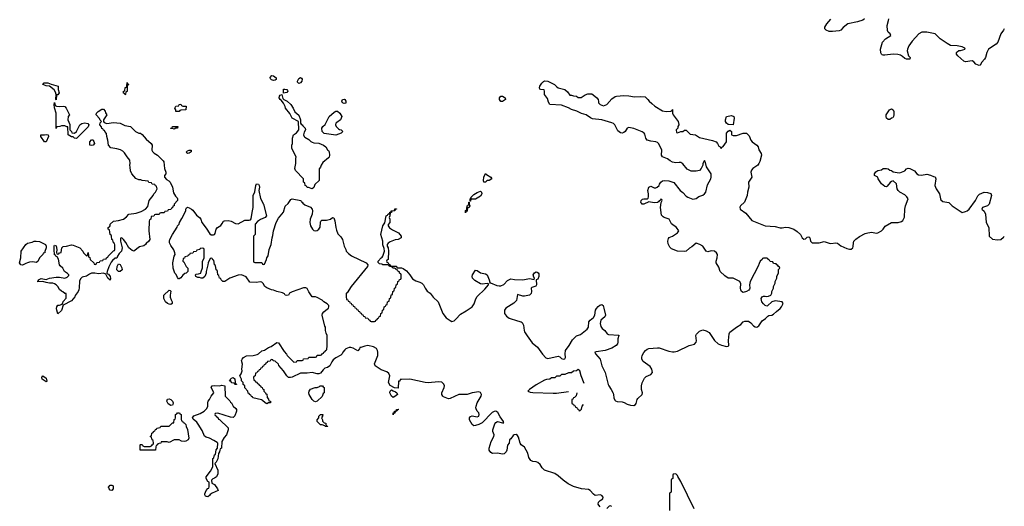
# Model space of a CAD drawing. Header units: inches. Extents: x 2604706 to 2755870, y 449242 to 584050.
# Tile 30 of 59: x 2708315 to 2720010, y 533662 to 539438. Entities that reach past the tile are written whole.
import ezdxf

# ---------------------------------------------------------------- set-up
doc = ezdxf.new("R2010")
doc.units = ezdxf.units.IN
doc.header["$MEASUREMENT"] = 0
for name, color, linetype in [('C7503', 7, 'Continuous'), ('C7513', 7, 'Continuous'), ('C7523', 7, 'Continuous')]:
    doc.layers.add(name, color=color, linetype=linetype)

msp = doc.modelspace()

# ---------------------------------------------------------------- linework, layer by layer
at = {"layer": 'C7503', "color": 6}
for points in [[(2708750, 538486), (2708746, 538490), (2708748, 538552), (2708740, 538580), (2708726, 538606), (2708670, 538649), (2708630, 538654), (2708589, 538670), (2708608, 538690), (2708650, 538690), (2708690, 538674), (2708772, 538650), (2708773, 538610), (2708783, 538570), (2708770, 538548), (2708754, 538546)], [(2709570, 538546), (2709562, 538562), (2709550, 538566), (2709549, 538590), (2709566, 538594), (2709570, 538634), (2709582, 538638), (2709587, 538653), (2709590, 538694), (2709598, 538678), (2709611, 538670), (2709598, 538662), (2709593, 538647), (2709591, 538589), (2709590, 538586), (2709578, 538582), (2709574, 538550)], [(2708790, 538406), (2708834, 538410), (2708850, 538406), (2708866, 538390), (2708905, 538310), (2708891, 538290), (2708887, 538250), (2708910, 538194), (2708912, 538130), (2708932, 538110), (2708934, 538094), (2708967, 538093), (2708989, 538111), (2709029, 538190), (2709054, 538206), (2709090, 538215), (2709125, 538205), (2709138, 538190), (2709130, 538168), (2708990, 538029), (2708968, 538030), (2708949, 538049), (2708930, 538049), (2708890, 538070), (2708886, 538166), (2708874, 538166), (2708850, 538178), (2708810, 538178), (2708791, 538169), (2708754, 538166), (2708754, 538154), (2708747, 538147), (2708749, 538329), (2708729, 538391), (2708726, 538430), (2708730, 538454), (2708738, 538418), (2708752, 538412)], [(2708630, 537989), (2708609, 537989), (2708568, 538050), (2708568, 538070), (2708609, 538071), (2708630, 538076), (2708652, 538070), (2708658, 538050)], [(2709170, 537946), (2709149, 537950), (2709149, 537990), (2709170, 538014), (2709190, 538012), (2709205, 537970), (2709190, 537949)], [(2708510, 536555), (2708470, 536563), (2708430, 536559), (2708410, 536550), (2708390, 536546), (2708350, 536525), (2708330, 536529), (2708315, 536550), (2708329, 536611), (2708334, 536690), (2708390, 536770), (2708410, 536786), (2708462, 536798), (2708489, 536811), (2708510, 536811), (2708550, 536806), (2708622, 536770), (2708631, 536750), (2708631, 536730), (2708613, 536687), (2708612, 536670), (2708594, 536666), (2708592, 536650), (2708552, 536610), (2708530, 536568)], [(2709510, 536450), (2709489, 536450), (2709469, 536470), (2709473, 536507), (2709490, 536542), (2709510, 536532), (2709530, 536494), (2709531, 536470)], [(2708630, 535138), (2708582, 535170), (2708578, 535190), (2708586, 535210), (2708591, 535211), (2708630, 535182), (2708638, 535150)], [(2709410, 533849), (2709390, 533854), (2709377, 533870), (2709369, 533890), (2709390, 533911), (2709411, 533911), (2709424, 533904), (2709426, 533870)]]:
    msp.add_lwpolyline(points, close=True, dxfattribs=at)
for points in [[(2710000, 537146), (2709990, 537146), (2709978, 537142), (2709970, 537126), (2709930, 537126), (2709918, 537122), (2709910, 537106), (2709878, 537102), (2709874, 537070), (2709858, 537062), (2709853, 537047), (2709851, 536930), (2709863, 536830), (2709851, 536810), (2709817, 536783), (2709810, 536769), (2709790, 536755), (2709739, 536741), (2709670, 536689), (2709650, 536699), (2709610, 536730), (2709575, 536795), (2709550, 536829), (2709530, 536848), (2709514, 536846), (2709511, 536809), (2709531, 536730), (2709525, 536690), (2709496, 536664), (2709476, 536630), (2709470, 536609), (2709450, 536609), (2709419, 536581), (2709402, 536558), (2709375, 536505), (2709354, 536450), (2709351, 536430), (2709360, 536420), (2709370, 536416), (2709390, 536390), (2709394, 536366), (2709390, 536346), (2709361, 536370), (2709339, 536419), (2709310, 536429), (2709250, 536421), (2709209, 536429), (2709170, 536429), (2709143, 536417), (2709110, 536394), (2709059, 536381), (2709037, 536363), (2709025, 536335), (2709023, 536257), (2709019, 536230), (2709011, 536210), (2708976, 536164), (2708970, 536149), (2708930, 536102), (2708831, 536049), (2708810, 535988), (2708770, 535948), (2708756, 535990), (2708753, 536010), (2708757, 536030), (2708770, 536051), (2708790, 536051), (2708818, 536062), (2708828, 536072), (2708830, 536094), (2708867, 536133), (2708866, 536186), (2708850, 536188), (2708829, 536209), (2708810, 536215), (2708790, 536235), (2708770, 536270), (2708750, 536290), (2708730, 536301), (2708710, 536309), (2708670, 536309), (2708630, 536317), (2708590, 536329), (2708530, 536326), (2708529, 536330), (2708538, 536342), (2708538, 536350), (2708570, 536366), (2708630, 536356), (2708670, 536371), (2708750, 536383), (2708790, 536383), (2708850, 536371), (2708878, 536382), (2708898, 536402), (2708898, 536410), (2708885, 536425), (2708849, 536450), (2708829, 536489), (2708797, 536517), (2708789, 536530), (2708775, 536595), (2708762, 536622), (2708750, 536626), (2708742, 536642), (2708730, 536646), (2708726, 536710), (2708726, 536750), (2708730, 536762), (2708750, 536752), (2708756, 536710), (2708753, 536673), (2708758, 536658), (2708770, 536654), (2708782, 536658), (2708788, 536672), (2708806, 536674), (2708817, 536730), (2708833, 536747), (2708870, 536751), (2708930, 536764), (2708950, 536761), (2709030, 536730), (2709066, 536690), (2709072, 536670), (2709110, 536634), (2709122, 536638), (2709130, 536674), (2709133, 536633), (2709138, 536618), (2709150, 536614), (2709154, 536590), (2709194, 536550), (2709198, 536538), (2709210, 536534), (2709222, 536538), (2709230, 536554), (2709262, 536558), (2709270, 536574), (2709302, 536578), (2709310, 536594), (2709342, 536598), (2709346, 536610), (2709362, 536618), (2709366, 536630), (2709430, 536694), (2709442, 536698), (2709446, 536710), (2709447, 536767), (2709442, 536782), (2709428, 536790), (2709422, 536822), (2709408, 536830), (2709406, 536870), (2709402, 536882), (2709388, 536888), (2709382, 536942), (2709368, 536950), (2709368, 536970), (2709382, 536978), (2709388, 536992), (2709389, 537010), (2709430, 537046), (2709490, 537053), (2709548, 537072), (2709582, 537098), (2709610, 537130), (2709698, 537142), (2709757, 537163), (2709810, 537191), (2709838, 537222), (2709854, 537290), (2709899, 537350), (2709909, 537371), (2709929, 537390), (2709948, 537430), (2709942, 537462), (2709928, 537468), (2709922, 537482), (2709890, 537486), (2709882, 537502), (2709850, 537506), (2709842, 537522), (2709770, 537528), (2709756, 537536), (2709730, 537538), (2709694, 537554), (2709649, 537610), (2709630, 537646), (2709629, 537689), (2709624, 537710), (2709629, 537731), (2709625, 537770), (2709590, 537809), (2709559, 537859), (2709539, 537879), (2709514, 537894), (2709470, 537907), (2709398, 537918), (2709370, 537948), (2709362, 538010), (2709349, 538050), (2709348, 538088), (2709326, 538110), (2709322, 538122), (2709310, 538126), (2709302, 538142), (2709290, 538146), (2709287, 538167), (2709268, 538190), (2709270, 538214), (2709286, 538230), (2709270, 538246), (2709264, 538264), (2709222, 538310), (2709228, 538330), (2709249, 538350), (2709290, 538376), (2709310, 538378), (2709330, 538352), (2709334, 538334), (2709351, 538310), (2709311, 538250), (2709311, 538230), (2709318, 538218), (2709350, 538205), (2709430, 538216), (2709510, 538211), (2709564, 538184), (2709630, 538171), (2709690, 538110), (2709730, 538091), (2709750, 538090), (2709770, 538075), (2709819, 538019), (2709877, 537970), (2709887, 537950), (2709884, 537890), (2709893, 537873), (2709913, 537853), (2709951, 537830), (2710000, 537782)], [(2710000, 534426), (2709994, 534426), (2709992, 534410), (2709972, 534408), (2709958, 534402), (2709954, 534390), (2709938, 534382), (2709933, 534367), (2709930, 534329), (2709748, 534328), (2709748, 534390), (2709750, 534394), (2709770, 534394), (2709778, 534378), (2709793, 534373), (2709867, 534373), (2709882, 534378), (2709888, 534392), (2709902, 534398), (2709906, 534410), (2709902, 534442), (2709889, 534449), (2709882, 534482), (2709866, 534490), (2709882, 534498), (2709886, 534530), (2709902, 534538), (2709906, 534550), (2709922, 534558), (2709930, 534574), (2709942, 534578), (2709946, 534590), (2709982, 534598), (2709990, 534612), (2710000, 534612)]]:
    msp.add_lwpolyline(points, dxfattribs=at)
at = {"layer": 'C7513', "color": 6}
for points in [[(2718351, 539449), (2718330, 539434), (2718268, 539412), (2718150, 539389), (2718096, 539344), (2718070, 539316), (2718050, 539305), (2717970, 539297), (2717930, 539299), (2717894, 539314), (2717878, 539330), (2717879, 539350), (2717901, 539390), (2717950, 539443)], [(2720000, 539314), (2719971, 539269), (2719935, 539170), (2719912, 539148), (2719822, 539090), (2719802, 539050), (2719786, 538990), (2719775, 538970), (2719745, 538935), (2719723, 538897), (2719710, 538893), (2719674, 538910), (2719650, 538939), (2719630, 538949), (2719550, 538938), (2719530, 538947), (2719460, 539010), (2719444, 539030), (2719444, 539050), (2719450, 539058), (2719470, 539071), (2719490, 539071), (2719546, 539090), (2719542, 539102), (2719510, 539115), (2719452, 539128), (2719370, 539133), (2719330, 539155), (2719250, 539212), (2719190, 539270), (2719089, 539289), (2719030, 539290), (2718997, 539270), (2718916, 539184), (2718877, 539130), (2718861, 539090), (2718858, 539070), (2718871, 539010), (2718891, 538990), (2718890, 538970), (2718848, 538970), (2718830, 538977), (2718802, 539002), (2718778, 539018), (2718746, 539026), (2718690, 539030), (2718590, 539016), (2718570, 539016), (2718561, 539021), (2718550, 539030), (2718544, 539044), (2718541, 539090), (2718562, 539170), (2718599, 539210), (2718662, 539250), (2718654, 539270), (2718631, 539291), (2718622, 539310), (2718620, 539370), (2718636, 539430), (2718638, 539450)], [(2715210, 533657), (2715194, 533674), (2715187, 533687), (2715189, 533710), (2715209, 533730), (2715242, 533750), (2715246, 533770), (2715230, 533790), (2715210, 533797), (2715150, 533790), (2715130, 533805), (2715090, 533850), (2715070, 533861), (2714990, 533870), (2714895, 533895), (2714830, 533930), (2714770, 533972), (2714710, 534025), (2714670, 534050), (2714550, 534090), (2714520, 534120), (2714498, 534158), (2714470, 534182), (2714450, 534190), (2714410, 534195), (2714386, 534206), (2714362, 534242), (2714351, 534291), (2714333, 534330), (2714310, 534362), (2714270, 534390), (2714259, 534410), (2714242, 534482), (2714230, 534501), (2714213, 534513), (2714190, 534512), (2714177, 534503), (2714150, 534462), (2714132, 534450), (2714131, 534410), (2714111, 534389), (2714103, 534330), (2714094, 534310), (2714070, 534283), (2714050, 534279), (2713990, 534293), (2713930, 534290), (2713910, 534301), (2713892, 534330), (2713891, 534350), (2713916, 534430), (2713948, 534490), (2713950, 534510), (2713937, 534550), (2713936, 534570), (2713959, 534641), (2713970, 534658), (2713990, 534667), (2714049, 534651), (2714066, 534654), (2714061, 534661), (2714063, 534670), (2714024, 534724), (2713995, 534775), (2713970, 534790), (2713950, 534787), (2713926, 534774), (2713810, 534654), (2713768, 534632), (2713730, 534620), (2713710, 534618), (2713691, 534631), (2713658, 534690), (2713658, 534710), (2713670, 534728), (2713690, 534734), (2713750, 534723), (2713769, 534731), (2713773, 534750), (2713767, 534770), (2713750, 534790), (2713739, 534819), (2713735, 534830), (2713736, 534850), (2713750, 534890), (2713796, 534970), (2713802, 534990), (2713790, 535014), (2713770, 535022), (2713690, 535008), (2713631, 534989), (2713530, 534987), (2713430, 534940), (2713410, 534937), (2713350, 534961), (2713340, 534970), (2713330, 534990), (2713331, 535010), (2713358, 535070), (2713360, 535090), (2713352, 535112), (2713330, 535136), (2713290, 535140), (2713167, 535127), (2713130, 535130), (2712950, 535169), (2712852, 535168), (2712834, 535166), (2712831, 535149), (2712813, 535147), (2712810, 535066), (2712768, 535068), (2712715, 535095), (2712696, 535130), (2712710, 535210), (2712698, 535238), (2712676, 535256), (2712610, 535280), (2712536, 535330), (2712530, 535352), (2712568, 535450), (2712570, 535490), (2712567, 535510), (2712554, 535534), (2712516, 535556), (2712451, 535569), (2712416, 535564), (2712366, 535546), (2712354, 535546), (2712352, 535530), (2712330, 535509), (2712277, 535537), (2712250, 535545), (2712230, 535545), (2712190, 535530), (2712179, 535521), (2712154, 535490), (2712146, 535470), (2712130, 535454), (2712070, 535425), (2712038, 535402), (2712022, 535378), (2712001, 535330), (2711971, 535310), (2711940, 535300), (2711919, 535281), (2711890, 535242), (2711870, 535235), (2711850, 535235), (2711790, 535249), (2711730, 535241), (2711650, 535244), (2711550, 535194), (2711530, 535189), (2711510, 535189), (2711489, 535209), (2711449, 535270), (2711395, 535335), (2711388, 535348), (2711350, 535386), (2711327, 535387), (2711322, 535402), (2711310, 535406), (2711298, 535402), (2711290, 535386), (2711258, 535382), (2711253, 535367), (2711238, 535362), (2711233, 535347), (2711218, 535342), (2711213, 535327), (2711198, 535322), (2711193, 535307), (2711178, 535302), (2711173, 535287), (2711158, 535282), (2711153, 535267), (2711138, 535262), (2711133, 535247), (2711118, 535242), (2711114, 535210), (2711098, 535202), (2711094, 535190), (2711098, 535158), (2711113, 535153), (2711118, 535138), (2711130, 535134), (2711138, 535118), (2711154, 535110), (2711158, 535098), (2711174, 535090), (2711178, 535078), (2711194, 535070), (2711198, 535058), (2711214, 535050), (2711214, 535030), (2711234, 535010), (2711238, 534998), (2711252, 534992), (2711253, 534953), (2711270, 534934), (2711274, 534914), (2711294, 534910), (2711294, 534890), (2711272, 534888), (2711250, 534878), (2711230, 534889), (2711199, 534919), (2711186, 534926), (2711086, 534950), (2711082, 534962), (2711070, 534966), (2711062, 534982), (2711046, 534990), (2711042, 535002), (2711030, 535006), (2711026, 535030), (2710989, 535069), (2710988, 535090), (2710969, 535109), (2710968, 535130), (2710949, 535150), (2710948, 535170), (2710929, 535209), (2710945, 535235), (2710957, 535270), (2710954, 535290), (2710961, 535350), (2710949, 535391), (2710958, 535410), (2710975, 535430), (2711010, 535447), (2711090, 535450), (2711136, 535464), (2711150, 535470), (2711190, 535506), (2711223, 535517), (2711270, 535546), (2711301, 535559), (2711370, 535606), (2711390, 535602), (2711458, 535498), (2711486, 535466), (2711492, 535450), (2711570, 535374), (2711602, 535378), (2711610, 535394), (2711670, 535394), (2711682, 535398), (2711687, 535413), (2711742, 535418), (2711750, 535434), (2711830, 535434), (2711842, 535438), (2711850, 535454), (2711890, 535454), (2711902, 535458), (2711907, 535473), (2711922, 535478), (2711927, 535493), (2711942, 535498), (2711947, 535513), (2711962, 535518), (2711968, 535570), (2711968, 535690), (2711956, 535716), (2711949, 535750), (2711948, 535788), (2711941, 535801), (2711909, 535930), (2711913, 535950), (2711929, 535970), (2711950, 535991), (2711985, 536015), (2711989, 536030), (2711986, 536046), (2711967, 536067), (2711929, 536090), (2711910, 536109), (2711850, 536142), (2711830, 536148), (2711790, 536149), (2711750, 536209), (2711730, 536249), (2711715, 536255), (2711685, 536255), (2711551, 536209), (2711522, 536190), (2711510, 536170), (2711490, 536165), (2711470, 536170), (2711462, 536182), (2711435, 536195), (2711368, 536210), (2711330, 536229), (2711306, 536230), (2711250, 536255), (2711229, 536270), (2711207, 536307), (2711190, 536322), (2711170, 536325), (2711130, 536319), (2711050, 536321), (2711007, 536387), (2710950, 536410), (2710910, 536407), (2710811, 536369), (2710750, 536329), (2710730, 536329), (2710708, 536350), (2710706, 536366), (2710688, 536370), (2710682, 536402), (2710668, 536408), (2710666, 536450), (2710662, 536462), (2710648, 536468), (2710642, 536522), (2710628, 536528), (2710622, 536582), (2710610, 536586), (2710602, 536602), (2710590, 536606), (2710578, 536602), (2710552, 536550), (2710551, 536530), (2710531, 536450), (2710531, 536430), (2710516, 536390), (2710490, 536369), (2710470, 536369), (2710450, 536379), (2710430, 536379), (2710409, 536390), (2710402, 536410), (2710410, 536418), (2710440, 536420), (2710466, 536430), (2710469, 536451), (2710487, 536493), (2710488, 536568), (2710507, 536613), (2710508, 536630), (2710506, 536710), (2710502, 536722), (2710490, 536726), (2710458, 536722), (2710454, 536710), (2710418, 536702), (2710412, 536688), (2710378, 536682), (2710370, 536666), (2710338, 536662), (2710332, 536648), (2710318, 536642), (2710314, 536630), (2710278, 536622), (2710272, 536608), (2710258, 536602), (2710254, 536570), (2710265, 536565), (2710291, 536510), (2710311, 536490), (2710311, 536450), (2710291, 536430), (2710276, 536424), (2710255, 536405), (2710230, 536374), (2710210, 536361), (2710203, 536363), (2710190, 536378), (2710175, 536415), (2710159, 536430), (2710139, 536490), (2710136, 536550), (2710150, 536630), (2710161, 536650), (2710159, 536670), (2710147, 536707), (2710110, 536758), (2710094, 536790), (2710094, 536810), (2710099, 536830), (2710129, 536890), (2710185, 536975), (2710189, 536991), (2710209, 537010), (2710215, 537030), (2710243, 537077), (2710288, 537170), (2710289, 537190), (2710296, 537204), (2710309, 537211), (2710330, 537205), (2710356, 537190), (2710370, 537176), (2710417, 537117), (2710451, 537090), (2710466, 537070), (2710479, 537030), (2710530, 536965), (2710575, 536895), (2710590, 536886), (2710616, 536884), (2710630, 536890), (2710638, 536902), (2710650, 536951), (2710665, 536970), (2710703, 536997), (2710722, 537018), (2710735, 537045), (2710746, 537050), (2710790, 537054), (2710827, 537047), (2710878, 537018), (2710910, 537013), (2710990, 537059), (2711041, 537059), (2711056, 537064), (2711066, 537074), (2711076, 537150), (2711089, 537210), (2711090, 537350), (2711107, 537393), (2711121, 537470), (2711129, 537490), (2711150, 537486), (2711161, 537470), (2711165, 537450), (2711155, 537410), (2711175, 537315), (2711210, 537250), (2711247, 537110), (2711231, 537090), (2711175, 537065), (2711138, 537042), (2711112, 537010), (2711112, 536890), (2711094, 536870), (2711094, 536570), (2711098, 536558), (2711110, 536554), (2711190, 536554), (2711198, 536538), (2711210, 536534), (2711222, 536538), (2711248, 536590), (2711249, 536610), (2711265, 536635), (2711279, 536710), (2711301, 536770), (2711313, 536850), (2711324, 536876), (2711330, 536932), (2711361, 537030), (2711390, 537081), (2711447, 537153), (2711470, 537225), (2711504, 537256), (2711537, 537303), (2711550, 537311), (2711654, 537290), (2711658, 537278), (2711670, 537274), (2711680, 537260), (2711702, 537242), (2711770, 537211), (2711790, 537191), (2711793, 537170), (2711790, 537130), (2711767, 537070), (2711763, 537030), (2711771, 536990), (2711793, 536953), (2711810, 536937), (2711830, 536931), (2711850, 536937), (2711868, 536952), (2711883, 536977), (2711890, 537034), (2711894, 537046), (2711903, 537057), (2711960, 537060), (2712008, 537072), (2712030, 537091), (2712046, 537086), (2712059, 537050), (2712070, 536970), (2712079, 536939), (2712096, 536896), (2712130, 536861), (2712151, 536830), (2712171, 536750), (2712191, 536710), (2712192, 536690), (2712221, 536661), (2712256, 536636), (2712431, 536550), (2712450, 536530), (2712447, 536510), (2712251, 536270), (2712205, 536195), (2712194, 536190), (2712193, 536153), (2712198, 536118), (2712213, 536113), (2712218, 536098), (2712233, 536093), (2712238, 536078), (2712253, 536073), (2712258, 536058), (2712273, 536053), (2712278, 536038), (2712293, 536033), (2712298, 536018), (2712313, 536013), (2712318, 535998), (2712333, 535993), (2712338, 535978), (2712353, 535973), (2712358, 535958), (2712373, 535953), (2712378, 535938), (2712393, 535933), (2712398, 535918), (2712413, 535913), (2712418, 535898), (2712450, 535894), (2712458, 535878), (2712473, 535873), (2712478, 535858), (2712490, 535854), (2712530, 535854), (2712542, 535858), (2712547, 535873), (2712562, 535878), (2712567, 535893), (2712582, 535898), (2712587, 535913), (2712602, 535918), (2712606, 535950), (2712622, 535958), (2712626, 535990), (2712642, 535998), (2712646, 536030), (2712662, 536038), (2712667, 536053), (2712682, 536058), (2712686, 536090), (2712702, 536098), (2712706, 536130), (2712722, 536138), (2712727, 536173), (2712742, 536178), (2712746, 536210), (2712762, 536218), (2712766, 536250), (2712782, 536258), (2712786, 536290), (2712802, 536298), (2712806, 536330), (2712822, 536338), (2712827, 536353), (2712842, 536358), (2712846, 536370), (2712846, 536410), (2712842, 536422), (2712828, 536428), (2712826, 536446), (2712809, 536449), (2712806, 536466), (2712786, 536470), (2712782, 536482), (2712768, 536488), (2712746, 536490), (2712742, 536502), (2712706, 536510), (2712702, 536522), (2712687, 536527), (2712630, 536529), (2712617, 536537), (2712590, 536541), (2712574, 536554), (2712573, 536570), (2712610, 536611), (2712622, 536618), (2712630, 536630), (2712647, 536690), (2712643, 536723), (2712630, 536766), (2712630, 536810), (2712605, 536890), (2712629, 536990), (2712654, 537026), (2712669, 537110), (2712683, 537117), (2712690, 537132), (2712706, 537134), (2712710, 537152), (2712726, 537154), (2712728, 537170), (2712766, 537174), (2712770, 537192), (2712790, 537194), (2712790, 537188), (2712774, 537186), (2712772, 537170), (2712734, 537166), (2712732, 537150), (2712714, 537146), (2712711, 537109), (2712702, 537090), (2712711, 537070), (2712712, 537030), (2712693, 537007), (2712692, 536990), (2712706, 536966), (2712743, 536943), (2712815, 536910), (2712846, 536870), (2712845, 536850), (2712812, 536830), (2712774, 536826), (2712717, 536803), (2712690, 536786), (2712682, 536770), (2712682, 536750), (2712691, 536731), (2712694, 536690), (2712692, 536590), (2712678, 536582), (2712674, 536570), (2712678, 536558), (2712692, 536552), (2712698, 536538), (2712714, 536530), (2712718, 536518), (2712733, 536513), (2712790, 536511), (2712794, 536494), (2712849, 536491), (2712870, 536485), (2712910, 536456), (2712950, 536411), (2712982, 536362), (2713019, 536339), (2713070, 536324), (2713090, 536311), (2713110, 536291), (2713130, 536250), (2713157, 536217), (2713190, 536190), (2713226, 536146), (2713285, 536090), (2713340, 535950), (2713380, 535900), (2713427, 535867), (2713450, 535857), (2713476, 535864), (2713497, 535883), (2713550, 535944), (2713619, 535981), (2713690, 536030), (2713713, 536067), (2713735, 536125), (2713750, 536151), (2713842, 536238), (2713882, 536290), (2713882, 536302), (2713868, 536308), (2713810, 536297), (2713790, 536302), (2713722, 536342), (2713701, 536361), (2713694, 536370), (2713690, 536390), (2713694, 536410), (2713730, 536464), (2713750, 536462), (2713790, 536435), (2713850, 536423), (2713868, 536410), (2713893, 536350), (2713898, 536322), (2713894, 536314), (2713906, 536314), (2713984, 536284), (2714010, 536280), (2714030, 536280), (2714066, 536294), (2714110, 536344), (2714150, 536361), (2714193, 536353), (2714290, 536350), (2714370, 536364), (2714426, 536354), (2714429, 536370), (2714421, 536381), (2714416, 536410), (2714430, 536435), (2714450, 536446), (2714463, 536443), (2714474, 536434), (2714480, 536420), (2714482, 536390), (2714470, 536359), (2714451, 536349), (2714455, 536290), (2714447, 536273), (2714400, 536260), (2714391, 536250), (2714394, 536210), (2714390, 536189), (2714370, 536170), (2714310, 536156), (2714290, 536157), (2714230, 536178), (2714216, 536104), (2714185, 536075), (2714088, 536012), (2714072, 535990), (2714074, 535950), (2714099, 535919), (2714130, 535897), (2714230, 535862), (2714270, 535853), (2714285, 535845), (2714299, 535810), (2714307, 535750), (2714313, 535733), (2714343, 535684), (2714402, 535602), (2714466, 535550), (2714526, 535466), (2714564, 535424), (2714590, 535417), (2714710, 535442), (2714730, 535435), (2714750, 535418), (2714771, 535409), (2714790, 535414), (2714799, 535430), (2714793, 535470), (2714797, 535510), (2714842, 535570), (2714882, 535638), (2714930, 535684), (2714977, 535703), (2715057, 535763), (2715070, 535790), (2715076, 535850), (2715090, 535870), (2715130, 535904), (2715147, 535930), (2715156, 535990), (2715167, 536010), (2715185, 536035), (2715205, 536050), (2715230, 536057), (2715235, 536055), (2715244, 536044), (2715255, 536015), (2715274, 535930), (2715265, 535910), (2715216, 535870), (2715210, 535830), (2715217, 535797), (2715234, 535774), (2715267, 535747), (2715294, 535710), (2715310, 535700), (2715430, 535695), (2715433, 535690), (2715418, 535650), (2715421, 535610), (2715416, 535590), (2715402, 535570), (2715350, 535538), (2715270, 535510), (2715163, 535497), (2715146, 535490), (2715153, 535470), (2715210, 535410), (2715230, 535330), (2715269, 535250), (2715306, 535106), (2715312, 535090), (2715342, 535050), (2715365, 535005), (2715370, 534990), (2715374, 534950), (2715383, 534923), (2715393, 534913), (2715410, 534906), (2715470, 534901), (2715494, 534894), (2715530, 534875), (2715570, 534864), (2715610, 534860), (2715630, 534870), (2715639, 534881), (2715650, 534930), (2715658, 534942), (2715710, 534990), (2715712, 535010), (2715701, 535050), (2715700, 535090), (2715710, 535126), (2715737, 535183), (2715756, 535204), (2715813, 535227), (2715830, 535250), (2715822, 535290), (2715802, 535322), (2715721, 535381), (2715705, 535410), (2715704, 535430), (2715710, 535450), (2715730, 535488), (2715750, 535510), (2715770, 535527), (2715790, 535534), (2715890, 535544), (2715910, 535544), (2716025, 535505), (2716070, 535496), (2716090, 535495), (2716130, 535505), (2716269, 535570), (2716332, 535588), (2716351, 535609), (2716355, 535625), (2716347, 535690), (2716353, 535706), (2716390, 535742), (2716430, 535758), (2716470, 535746), (2716503, 535723), (2716530, 535690), (2716570, 535630), (2716610, 535590), (2716650, 535573), (2716710, 535560), (2716730, 535562), (2716738, 535570), (2716736, 535630), (2716744, 535710), (2716751, 535729), (2716830, 535790), (2716879, 535821), (2716910, 535850), (2716930, 535860), (2716970, 535859), (2717000, 535840), (2717030, 535804), (2717050, 535793), (2717070, 535790), (2717095, 535805), (2717136, 535864), (2717173, 535890), (2717200, 535920), (2717212, 535928), (2717250, 535931), (2717270, 535943), (2717303, 535976), (2717349, 536010), (2717363, 536030), (2717382, 536070), (2717370, 536089), (2717290, 536102), (2717251, 536089), (2717198, 536042), (2717190, 536039), (2717170, 536047), (2717150, 536064), (2717132, 536090), (2717122, 536130), (2717133, 536147), (2717150, 536157), (2717170, 536158), (2717190, 536151), (2717210, 536155), (2717238, 536170), (2717248, 536190), (2717248, 536210), (2717268, 536250), (2717268, 536270), (2717288, 536310), (2717288, 536330), (2717308, 536370), (2717308, 536390), (2717327, 536433), (2717328, 536472), (2717346, 536490), (2717342, 536502), (2717328, 536508), (2717322, 536522), (2717307, 536527), (2717302, 536542), (2717270, 536546), (2717262, 536562), (2717230, 536566), (2717222, 536582), (2717206, 536590), (2717202, 536602), (2717190, 536606), (2717150, 536606), (2717138, 536602), (2717134, 536590), (2717112, 536570), (2717097, 536543), (2717086, 536514), (2716991, 536329), (2716983, 536290), (2716988, 536250), (2716982, 536238), (2716974, 536226), (2716950, 536210), (2716910, 536198), (2716890, 536210), (2716881, 536230), (2716878, 536250), (2716882, 536302), (2716869, 536330), (2716790, 536369), (2716730, 536369), (2716690, 536397), (2716637, 536450), (2716619, 536499), (2716589, 536550), (2716589, 536570), (2716601, 536610), (2716602, 536650), (2716591, 536671), (2716570, 536690), (2716530, 536695), (2716490, 536684), (2716470, 536689), (2716429, 536750), (2716394, 536770), (2716350, 536784), (2716299, 536741), (2716270, 536727), (2716230, 536692), (2716210, 536686), (2716130, 536689), (2716057, 536717), (2716037, 536737), (2716017, 536777), (2716012, 536810), (2716021, 536839), (2716029, 536851), (2716069, 536870), (2716129, 536910), (2716144, 536930), (2716117, 536970), (2716056, 537016), (2716029, 537069), (2715970, 537089), (2715957, 537097), (2715939, 537119), (2715925, 537210), (2715933, 537267), (2715946, 537290), (2715942, 537302), (2715930, 537306), (2715925, 537295), (2715910, 537288), (2715903, 537277), (2715891, 537269), (2715850, 537265), (2715790, 537278), (2715729, 537249), (2715710, 537250), (2715700, 537260), (2715694, 537270), (2715699, 537290), (2715714, 537306), (2715730, 537311), (2715770, 537311), (2715779, 537321), (2715785, 537335), (2715785, 537370), (2715777, 537410), (2715790, 537452), (2715810, 537461), (2715850, 537442), (2715870, 537443), (2715889, 537450), (2715909, 537470), (2715914, 537486), (2715930, 537510), (2715950, 537525), (2715970, 537531), (2716025, 537525), (2716087, 537507), (2716159, 537410), (2716190, 537388), (2716230, 537344), (2716250, 537330), (2716290, 537314), (2716310, 537308), (2716330, 537311), (2716350, 537317), (2716382, 537338), (2716430, 537357), (2716450, 537371), (2716464, 537390), (2716483, 537477), (2716526, 537550), (2716529, 537570), (2716529, 537610), (2716474, 537690), (2716462, 537742), (2716450, 537768), (2716431, 537730), (2716428, 537710), (2716411, 537670), (2716391, 537650), (2716350, 537640), (2716290, 537640), (2716243, 537663), (2716190, 537729), (2716170, 537743), (2716150, 537745), (2716110, 537740), (2716070, 537746), (2716041, 537761), (2716010, 537787), (2715949, 537809), (2715937, 537830), (2715941, 537890), (2715936, 537910), (2715902, 537970), (2715890, 537982), (2715870, 537990), (2715810, 537996), (2715769, 538010), (2715752, 538030), (2715739, 538079), (2715731, 538091), (2715710, 538107), (2715610, 538147), (2715550, 538159), (2715530, 538149), (2715508, 538112), (2715490, 538099), (2715470, 538093), (2715450, 538097), (2715418, 538118), (2715385, 538190), (2715370, 538205), (2715350, 538214), (2715230, 538249), (2715120, 538260), (2715094, 538274), (2715044, 538310), (2714990, 538325), (2714933, 538353), (2714871, 538371), (2714833, 538393), (2714750, 538422), (2714612, 538432), (2714598, 538458), (2714583, 538503), (2714550, 538550), (2714549, 538589), (2714545, 538605), (2714506, 538610), (2714495, 538615), (2714488, 538630), (2714494, 538650), (2714517, 538683), (2714536, 538704), (2714550, 538711), (2714590, 538707), (2714630, 538690), (2714669, 538669), (2714690, 538645), (2714711, 538630), (2714790, 538610), (2714823, 538583), (2714850, 538542), (2714870, 538542), (2714893, 538533), (2714930, 538532), (2714950, 538514), (2714990, 538514), (2714996, 538524), (2715032, 538548), (2715062, 538558), (2715090, 538560), (2715110, 538557), (2715128, 538548), (2715171, 538510), (2715185, 538490), (2715192, 538468), (2715192, 538452), (2715212, 538432), (2715250, 538414), (2715289, 538431), (2715350, 538498), (2715390, 538525), (2715406, 538530), (2715490, 538538), (2715550, 538536), (2715617, 538523), (2715690, 538527), (2715743, 538523), (2715778, 538490), (2715791, 538470), (2715824, 538444), (2715858, 538410), (2715950, 538356), (2715992, 538348), (2716048, 538352), (2716062, 538358), (2716066, 538370), (2716071, 538371), (2716071, 538330), (2716079, 538310), (2716135, 538230), (2716144, 538196), (2716145, 538190), (2716132, 538170), (2716131, 538149), (2716114, 538130), (2716118, 538098), (2716130, 538094), (2716168, 538112), (2716190, 538112), (2716210, 538125), (2716230, 538125), (2716281, 538081), (2716342, 538070), (2716390, 538038), (2716545, 538005), (2716588, 537988), (2716605, 537970), (2716618, 537938), (2716630, 537934), (2716638, 537918), (2716650, 537914), (2716655, 537925), (2716670, 537932), (2716709, 537990), (2716710, 538090), (2716730, 538116), (2716750, 538125), (2716770, 538112), (2716771, 538071), (2716790, 538063), (2716830, 538064), (2716910, 538093), (2716950, 538090), (2716979, 538059), (2716999, 538010), (2717015, 537990), (2717071, 537950), (2717087, 537930), (2717095, 537895), (2717124, 537850), (2717126, 537830), (2717106, 537754), (2717096, 537730), (2717081, 537710), (2717023, 537670), (2717009, 537651), (2717001, 537630), (2717013, 537567), (2716970, 537510), (2716975, 537450), (2716959, 537390), (2716956, 537350), (2716926, 537274), (2716878, 537230), (2716867, 537213), (2716873, 537190), (2716942, 537142), (2717010, 537055), (2717170, 536992), (2717290, 536985), (2717350, 536966), (2717370, 536966), (2717410, 536975), (2717450, 536973), (2717510, 536950), (2717550, 536924), (2717589, 536890), (2717609, 536849), (2717630, 536832), (2717650, 536838), (2717670, 536857), (2717690, 536862), (2717701, 536850), (2717710, 536810), (2717730, 536790), (2717810, 536790), (2717870, 536805), (2717930, 536784), (2717950, 536782), (2718010, 536789), (2718030, 536784), (2718070, 536754), (2718141, 536721), (2718170, 536713), (2718190, 536716), (2718210, 536730), (2718216, 536744), (2718218, 536790), (2718225, 536810), (2718246, 536834), (2718290, 536865), (2718359, 536901), (2718390, 536910), (2718435, 536915), (2718490, 536904), (2718510, 536908), (2718550, 536930), (2718570, 536950), (2718594, 536986), (2718669, 537030), (2718750, 537031), (2718790, 537042), (2718807, 537053), (2718825, 537095), (2718830, 537190), (2718836, 537230), (2718867, 537310), (2718854, 537334), (2718830, 537361), (2718770, 537390), (2718750, 537410), (2718739, 537430), (2718728, 537490), (2718690, 537526), (2718670, 537518), (2718655, 537505), (2718619, 537461), (2718610, 537455), (2718590, 537460), (2718552, 537490), (2718514, 537550), (2718509, 537569), (2718469, 537590), (2718469, 537610), (2718486, 537634), (2718510, 537650), (2718550, 537656), (2718571, 537671), (2718611, 537671), (2718630, 537666), (2718650, 537651), (2718670, 537647), (2718690, 537634), (2718737, 537623), (2718770, 537621), (2718830, 537644), (2718850, 537666), (2718870, 537676), (2718890, 537671), (2718944, 537644), (2718971, 537610), (2718990, 537597), (2719026, 537594), (2719090, 537604), (2719134, 537594), (2719170, 537575), (2719191, 537571), (2719197, 537550), (2719185, 537470), (2719200, 537430), (2719242, 537370), (2719251, 537310), (2719258, 537298), (2719282, 537282), (2719350, 537270), (2719391, 537230), (2719510, 537150), (2719550, 537160), (2719570, 537170), (2719591, 537189), (2719669, 537290), (2719694, 537346), (2719714, 537366), (2719770, 537391), (2719810, 537388), (2719850, 537375), (2719860, 537350), (2719830, 537250), (2719810, 537230), (2719751, 537210), (2719743, 537190), (2719770, 537164), (2719787, 537130), (2719794, 537030), (2719825, 536970), (2719832, 536870), (2719870, 536834), (2719930, 536824), (2719970, 536830), (2720000, 536857)], [(2710000, 537782), (2710021, 537761), (2710026, 537750), (2710034, 537670), (2710051, 537630), (2710051, 537610), (2710036, 537590), (2710035, 537570), (2710060, 537540), (2710087, 537527), (2710101, 537510), (2710130, 537452), (2710144, 537384), (2710165, 537345), (2710185, 537325), (2710191, 537310), (2710191, 537290), (2710152, 537248), (2710150, 537228), (2710134, 537226), (2710130, 537206), (2710118, 537202), (2710110, 537186), (2710078, 537182), (2710070, 537166), (2710038, 537162), (2710030, 537146), (2710000, 537146)], [(2715021, 535121), (2714985, 535210), (2714970, 535268), (2714950, 535286), (2714930, 535268), (2714893, 535267), (2714870, 535248), (2714833, 535247), (2714790, 535228), (2714750, 535226), (2714730, 535208), (2714690, 535206), (2714670, 535188), (2714633, 535187), (2714611, 535169), (2714573, 535167), (2714550, 535158), (2714450, 535104), (2714371, 535050), (2714351, 535030), (2714377, 535017), (2714410, 535013), (2714650, 535005), (2714690, 535005), (2714834, 535026)], [(2714931, 535010), (2714926, 534974), (2714906, 534954), (2714894, 534950), (2714885, 534935), (2714874, 534930), (2714874, 534890), (2714878, 534878), (2714893, 534873), (2714898, 534858), (2714913, 534853), (2714918, 534838), (2714933, 534833), (2714938, 534818), (2714953, 534813), (2714958, 534798), (2714970, 534794), (2714990, 534814), (2714997, 534850), (2715011, 534869)], [(2710000, 534612), (2710090, 534614), (2710130, 534652), (2710146, 534654), (2710149, 534691), (2710162, 534698), (2710166, 534710), (2710166, 534750), (2710182, 534758), (2710189, 534771), (2710214, 534770), (2710218, 534758), (2710232, 534750), (2710233, 534693), (2710238, 534678), (2710250, 534674), (2710258, 534658), (2710270, 534654), (2710290, 534634), (2710292, 534610), (2710310, 534574), (2710326, 534470), (2710318, 534450), (2710290, 534433), (2710270, 534429), (2710236, 534436), (2710210, 534449), (2710151, 534449), (2710090, 534418), (2710068, 534428), (2710000, 534426)], [(2716327, 533630), (2716170, 533955), (2716134, 534014), (2716130, 534026), (2716110, 534046), (2716078, 534042), (2716074, 534030), (2716074, 533990), (2716058, 533982), (2716054, 533970), (2716054, 533830), (2716038, 533822), (2716034, 533810), (2716034, 533610)], [(2715350, 533660), (2715330, 533666), (2715318, 533662), (2715290, 533635)]]:
    msp.add_lwpolyline(points, dxfattribs=at)
for points in [[(2711330, 538715), (2711306, 538726), (2711295, 538735), (2711290, 538752), (2711310, 538774), (2711330, 538771), (2711362, 538750), (2711362, 538730), (2711350, 538722)], [(2711630, 538682), (2711625, 538685), (2711615, 538695), (2711614, 538710), (2711630, 538742), (2711650, 538751), (2711664, 538744), (2711671, 538731), (2711665, 538710), (2711650, 538689)], [(2711448, 538568), (2711448, 538612), (2711465, 538615), (2711490, 538610), (2711498, 538598), (2711501, 538590), (2711490, 538575), (2711470, 538569)], [(2711790, 537429), (2711747, 537447), (2711730, 537448), (2711722, 537462), (2711706, 537470), (2711702, 537502), (2711686, 537510), (2711686, 537550), (2711590, 537649), (2711582, 537670), (2711594, 537730), (2711594, 537790), (2711599, 537810), (2711549, 537910), (2711549, 537949), (2711557, 537970), (2711557, 538030), (2711569, 538070), (2711605, 538095), (2711629, 538130), (2711628, 538228), (2711550, 538270), (2711524, 538324), (2711474, 538390), (2711469, 538409), (2711449, 538449), (2711422, 538482), (2711409, 538490), (2711399, 538510), (2711402, 538530), (2711410, 538542), (2711430, 538552), (2711442, 538502), (2711451, 538491), (2711491, 538470), (2711535, 538430), (2711563, 538390), (2711584, 538344), (2711630, 538305), (2711651, 538250), (2711651, 538210), (2711658, 538198), (2711670, 538191), (2711677, 538177), (2711706, 538150), (2711711, 538130), (2711695, 538105), (2711687, 538073), (2711693, 538053), (2711702, 538042), (2711750, 538016), (2711773, 537993), (2711790, 537983), (2711810, 537976), (2711870, 537971), (2711922, 537950), (2711952, 537930), (2711970, 537894), (2711984, 537884), (2711991, 537870), (2711996, 537830), (2711990, 537808), (2711983, 537797), (2711917, 537743), (2711898, 537710), (2711890, 537686), (2711872, 537668), (2711871, 537530), (2711820, 537480), (2711810, 537448)], [(2712170, 538444), (2712150, 538450), (2712141, 538470), (2712149, 538490), (2712170, 538494), (2712178, 538490), (2712191, 538470), (2712190, 538449)], [(2714030, 538469), (2714013, 538490), (2714013, 538510), (2714030, 538530), (2714051, 538530), (2714081, 538510), (2714085, 538490), (2714050, 538469)], [(2710210, 538349), (2710169, 538350), (2710168, 538368), (2710158, 538390), (2710169, 538411), (2710206, 538414), (2710210, 538432), (2710230, 538434), (2710238, 538418), (2710253, 538413), (2710294, 538410), (2710290, 538368), (2710230, 538366), (2710218, 538362)], [(2712070, 538069), (2711930, 538089), (2711910, 538110), (2711905, 538150), (2711914, 538170), (2711945, 538195), (2711990, 538290), (2712050, 538341), (2712070, 538351), (2712090, 538351), (2712119, 538330), (2712141, 538290), (2712126, 538250), (2712081, 538219), (2712071, 538210), (2712065, 538190), (2712076, 538170), (2712103, 538143), (2712114, 538134), (2712134, 538130), (2712154, 538110), (2712134, 538090)], [(2718630, 538253), (2718610, 538270), (2718606, 538290), (2718609, 538310), (2718646, 538370), (2718670, 538382), (2718690, 538370), (2718697, 538350), (2718698, 538310), (2718694, 538290), (2718685, 538275), (2718670, 538269), (2718650, 538254)], [(2716790, 538189), (2716730, 538193), (2716710, 538210), (2716700, 538230), (2716700, 538250), (2716710, 538291), (2716770, 538301), (2716798, 538290), (2716803, 538270)], [(2710150, 538138), (2710130, 538146), (2710110, 538146), (2710108, 538150), (2710126, 538154), (2710130, 538171), (2710190, 538171), (2710194, 538170), (2710190, 538149), (2710171, 538149)], [(2710310, 537849), (2710306, 537850), (2710298, 537870), (2710310, 537882), (2710330, 537891), (2710352, 537890), (2710351, 537870), (2710330, 537855)], [(2713850, 537509), (2713828, 537510), (2713826, 537530), (2713828, 537570), (2713850, 537611), (2713860, 537600), (2713911, 537570), (2713922, 537550), (2713891, 537529), (2713871, 537529), (2713858, 537522)], [(2713666, 537286), (2713667, 537307), (2713678, 537322), (2713678, 537330), (2713710, 537362), (2713750, 537386), (2713790, 537402), (2713802, 537390), (2713804, 537370), (2713790, 537345), (2713730, 537309), (2713673, 537307), (2713670, 537286)], [(2713610, 537146), (2713610, 537174), (2713622, 537178), (2713628, 537192), (2713629, 537230), (2713642, 537238), (2713649, 537251), (2713650, 537274), (2713654, 537274), (2713654, 537250), (2713662, 537230), (2713650, 537208), (2713634, 537206), (2713630, 537166), (2713618, 537162)], [(2710110, 536059), (2710090, 536061), (2710069, 536070), (2710048, 536090), (2710029, 536130), (2710029, 536170), (2710090, 536226), (2710104, 536224), (2710110, 536214), (2710103, 536170), (2710103, 536143), (2710113, 536113), (2710127, 536090), (2710125, 536070)], [(2710870, 535106), (2710862, 535122), (2710830, 535128), (2710826, 535146), (2710809, 535149), (2710818, 535162), (2710818, 535170), (2710830, 535182), (2710850, 535192), (2710870, 535174), (2710873, 535133), (2710878, 535118), (2710892, 535110), (2710890, 535106)], [(2710850, 534717), (2710819, 534719), (2710670, 534766), (2710638, 534762), (2710634, 534750), (2710638, 534738), (2710653, 534733), (2710658, 534718), (2710670, 534714), (2710678, 534698), (2710690, 534694), (2710790, 534592), (2710791, 534570), (2710771, 534510), (2710743, 534477), (2710717, 534430), (2710711, 534350), (2710698, 534342), (2710691, 534329), (2710690, 534308), (2710678, 534290), (2710670, 534226), (2710650, 534186), (2710634, 534170), (2710670, 534092), (2710670, 534048), (2710651, 534010), (2710630, 533995), (2710611, 533989), (2710594, 533970), (2710598, 533938), (2710630, 533922), (2710665, 533870), (2710671, 533850), (2710602, 533818), (2710579, 533801), (2710570, 533789), (2710550, 533775), (2710536, 533776), (2710523, 533783), (2710516, 533796), (2710515, 533810), (2710529, 533851), (2710550, 533874), (2710562, 533878), (2710567, 533893), (2710567, 533947), (2710550, 533958), (2710529, 533990), (2710529, 534010), (2710583, 534077), (2710608, 534130), (2710608, 534230), (2710622, 534238), (2710630, 534274), (2710642, 534278), (2710648, 534332), (2710666, 534350), (2710668, 534410), (2710660, 534420), (2710623, 534443), (2710570, 534469), (2710530, 534481), (2710510, 534495), (2710481, 534561), (2710437, 534637), (2710420, 534660), (2710376, 534696), (2710369, 534710), (2710385, 534735), (2710458, 534762), (2710508, 534792), (2710537, 534823), (2710549, 534850), (2710549, 534890), (2710554, 534910), (2710569, 534930), (2710590, 534971), (2710622, 535010), (2710615, 535030), (2710589, 535070), (2710602, 535090), (2710630, 535097), (2710689, 535091), (2710718, 535098), (2710751, 535090), (2710754, 534970), (2710810, 534912), (2710818, 534898), (2710831, 534890), (2710851, 534851), (2710884, 534824), (2710891, 534810), (2710891, 534791), (2710870, 534735)], [(2711830, 534902), (2711810, 534909), (2711790, 534929), (2711754, 534990), (2711749, 535010), (2711754, 535030), (2711770, 535051), (2711826, 535070), (2711849, 535071), (2711878, 535082), (2711886, 535090), (2711912, 535092), (2711918, 535078), (2711932, 535070), (2711932, 535010), (2711918, 535002), (2711910, 534966), (2711850, 534909)], [(2712750, 534953), (2712730, 534970), (2712712, 535010), (2712717, 535030), (2712730, 535046), (2712750, 535032), (2712780, 535020), (2712794, 535010), (2712800, 535000), (2712802, 534990), (2712770, 534964)], [(2710110, 534857), (2710080, 534880), (2710062, 534910), (2710070, 534934), (2710090, 534938), (2710109, 534931), (2710130, 534910), (2710139, 534890), (2710136, 534870), (2710130, 534862)], [(2712750, 534749), (2712750, 534771), (2712768, 534772), (2712769, 534790), (2712787, 534793), (2712789, 534810), (2712810, 534814), (2712814, 534810), (2712798, 534802), (2712794, 534790), (2712774, 534786), (2712770, 534768), (2712754, 534766)], [(2711970, 534608), (2711946, 534610), (2711938, 534618), (2711910, 534629), (2711890, 534630), (2711850, 534668), (2711849, 534690), (2711869, 534710), (2711870, 534732), (2711890, 534751), (2711914, 534750), (2711912, 534730), (2711902, 534710), (2711912, 534688), (2711912, 534672), (2711932, 534652), (2711951, 534650), (2711952, 534632), (2711958, 534618), (2711970, 534614), (2711974, 534610)]]:
    msp.add_lwpolyline(points, close=True, dxfattribs=at)
at = {"layer": 'C7523', "color": 6}
for p, q in [((2720010, 539330), (2720000, 539314)), ((2720000, 536857), (2720010, 536866))]:
    msp.add_line(p, q, dxfattribs=at)

doc.saveas('drawing.dxf')
